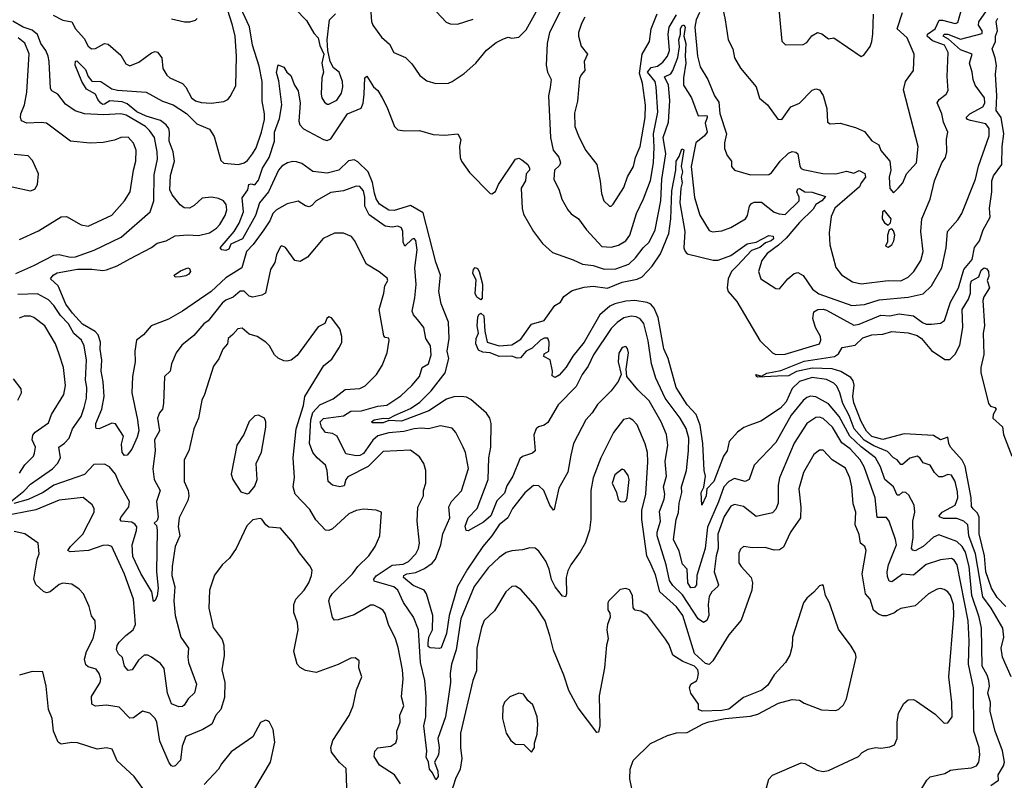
# Model space of a CAD drawing. Extents: x 1245515 to 1420776, y 606314 to 671314.
# Tile 204 of 256: x 1357596 to 1363037, y 625904 to 630106. Entities that reach past the tile are written whole.
import ezdxf

# ---------------------------------------------------------------- set-up
doc = ezdxf.new("R2010")
doc.units = 0

msp = doc.modelspace()

# ---------------------------------------------------------------- linework, layer by layer
at = {"layer": '0CON10XD'}
for points in [[(1358944.7, 628945), (1358886.5, 628863.5), (1358850.2, 628825), (1358824.4, 628735.6), (1358735, 628679.2), (1358655, 628604.7), (1358495, 628495.4), (1358417.6, 628452.4), (1358322.5, 628415), (1358280, 628365), (1358241.2, 628335), (1358231.6, 628275), (1358234.2, 628215), (1358218.9, 628135), (1358216, 628045), (1358247, 627895), (1358253.7, 627835), (1358245, 627800), (1358216.2, 627733.8), (1358190.5, 627699.5), (1358175, 627699.4), (1358161.5, 627715), (1358158, 627762), (1358170, 627805), (1358125, 627872.9), (1358105, 627877.8), (1358035, 627846.4), (1358018, 627848), (1358016.2, 627856.2), (1358017.1, 627875), (1358050.4, 627955), (1358062.5, 628025), (1358057.2, 628105), (1358046, 628165), (1358050.3, 628225), (1358041, 628285), (1358042.4, 628325), (1358029, 628365), (1358013.7, 628383.7), (1357943.2, 628423.2), (1357887, 628485), (1357851, 628535), (1357808.9, 628635), (1357766.2, 628675), (1357781.2, 628695), (1357803.1, 628706.9), (1357915, 628727), (1357995, 628728.1), (1358055, 628719.6), (1358075, 628723.8), (1358135, 628746.2), (1358204.4, 628785), (1358325, 628847.7), (1358355, 628870.9), (1358405, 628884.6), (1358455, 628911.8), (1358525, 628918.2), (1358584.6, 628914.6), (1358645, 628928.4), (1358683.8, 628955), (1358701.8, 628975), (1358731.2, 629025), (1358740.3, 629055), (1358736.2, 629085), (1358723.2, 629105), (1358695, 629118.4), (1358656.7, 629125), (1358605, 629119.1), (1358560.8, 629079.2), (1358535, 629065.4), (1358505, 629067.4), (1358483.5, 629083.5), (1358437.9, 629137.9), (1358426.2, 629166.2), (1358428.8, 629245), (1358451.9, 629325), (1358443.5, 629375), (1358422.9, 629435), (1358424.8, 629485), (1358419.3, 629505), (1358405, 629525.7), (1358375, 629549.3), (1358295, 629573.7), (1358243.3, 629596.7), (1358190.2, 629640.2), (1358162.9, 629652.9), (1358095, 629657.3), (1358065, 629638.6), (1358055, 629637.2), (1358045, 629644.1), (1358027.5, 629665), (1358014.3, 629695), (1357965, 629722.9), (1357940.3, 629765), (1357902.5, 629855), (1357905, 629876.7), (1357911.4, 629878.6), (1357960, 629830), (1357975, 629791.2), (1357995, 629766), (1358045, 629764.6), (1358104.6, 629724.6), (1358136.5, 629716.5), (1358295, 629705.9), (1358384.8, 629654.8), (1358445, 629634.8), (1358518.3, 629588.3), (1358575, 629530), (1358645, 629500.4), (1358671, 629461), (1358707.4, 629327.4), (1358723.7, 629313.7), (1358765, 629308.9), (1358805, 629305.3), (1358835.6, 629314.4), (1358855, 629327.7), (1358882.9, 629365), (1358902, 629398), (1358932.5, 629485), (1358949.4, 629555), (1358949.4, 629585), (1358935.8, 629655.8), (1358936.6, 629765), (1358919.2, 629849.2), (1358881.9, 629965), (1358866.2, 630066.2), (1358780.3, 630255)], [(1357780.9, 630130.9), (1357835, 630102.8), (1357883.6, 630093.6), (1357904.6, 630055), (1357951.5, 630001.5), (1357975, 629960), (1357992.5, 629945), (1358015, 629946), (1358065, 629973.6), (1358085, 629970), (1358155, 629910), (1358182, 629862), (1358205, 629851.4), (1358255, 629870.5), (1358325, 629922.7), (1358345, 629929.3), (1358356.8, 629926.8), (1358380.8, 629895), (1358386.6, 629836.6), (1358408.7, 629798.7), (1358425, 629784.5), (1358495, 629753.5), (1358513.3, 629733.3), (1358544.8, 629674.8), (1358567.5, 629657.5), (1358598.2, 629648.2), (1358655, 629643.9), (1358725, 629654.4), (1358745.5, 629664.5), (1358759.3, 629680.7), (1358790.4, 629739.6), (1358794, 629905), (1358786.7, 630015), (1358771.2, 630075), (1358706.1, 630285)], [(1359531.1, 630225), (1359540.5, 630095), (1359547.1, 630075), (1359595, 630008.8), (1359640, 629970), (1359664.3, 629925), (1359727.5, 629897.5), (1359762.4, 629862.4), (1359807.9, 629797.9), (1359845, 629768), (1359896.1, 629753.9), (1359965, 629756), (1359985, 629764.2), (1360051.3, 629808.7), (1360117.5, 629865), (1360175, 629938), (1360229.5, 629980.5), (1360269.5, 630000.5), (1360295, 630010), (1360315, 630003.3), (1360355, 630010), (1360395, 630048.9), (1360468.2, 630181.8)], [(1359118.9, 630165), (1359180.7, 630100.7), (1359221.1, 630031.1), (1359245.8, 630005), (1359255, 629962.5), (1359276.7, 629915), (1359266.2, 629865), (1359274, 629815), (1359265.6, 629784.4), (1359261.3, 629695), (1359265, 629673.8), (1359280.7, 629650.7), (1359295, 629639.2), (1359305, 629639.4), (1359348.2, 629661.8), (1359375, 629699.2), (1359382.5, 629735), (1359380, 629765), (1359360.6, 629815), (1359330.7, 629840.7), (1359312, 629875), (1359298.8, 629935), (1359294.2, 629995), (1359308.5, 630105), (1359341.7, 630138.3)], [(1359899.2, 630149.2), (1359952.7, 630092.7), (1359975, 630082.2), (1360015, 630081.9), (1360101.2, 630108.8)], [(1360373.1, 629063.1), (1360380.8, 629030.9), (1360435.7, 628935), (1360485, 628868.8), (1360540.3, 628820.3), (1360655, 628779.5), (1360706.2, 628755), (1360765, 628748.6), (1360825, 628727.5), (1360890.8, 628729.1), (1360961.1, 628755), (1360999.6, 628790.4), (1361041.8, 628845), (1361075, 628876.9), (1361107.2, 628945), (1361139.6, 629105), (1361144.3, 629225), (1361166.1, 629365), (1361151.2, 629455), (1361180.6, 629539.4), (1361189.3, 629659.3), (1361180.9, 629745), (1361159.1, 629790.9), (1361193.4, 629806.6), (1361205.9, 629825), (1361233, 629897), (1361242.1, 629955), (1361237.4, 629995), (1361248.2, 630025), (1361247.6, 630055), (1361255, 630071.9), (1361265, 630076.5), (1361273.3, 630065), (1361265.2, 630015), (1361276.6, 629975), (1361272.6, 629905), (1361277.3, 629865), (1361263.3, 629785), (1361263.3, 629745), (1361308.7, 629675), (1361345, 629575.6), (1361386.9, 629576.9), (1361394, 629574), (1361394.7, 629565), (1361384.5, 629535), (1361394.1, 629485), (1361380.2, 629465), (1361332.2, 629425), (1361306.4, 629295), (1361324.1, 629124.1), (1361354.2, 629025.8), (1361405, 628942), (1361425, 628934.3), (1361475, 628938.6), (1361525, 628958.1), (1361606, 629005), (1361617.8, 629025), (1361628.5, 629075), (1361639.6, 629090.4), (1361655, 629098.5), (1361695, 629098.5), (1361765, 629043.3), (1361792.7, 629032.7), (1361825, 629029.3), (1361903.3, 629105), (1361903, 629125), (1361890.8, 629155), (1361895, 629171.1), (1361905, 629172.4), (1361935, 629155.8), (1361975, 629152.3), (1362048.9, 629128.9), (1362028.1, 629105), (1361995, 629085.2), (1361980.5, 629059.5), (1361905.5, 628985), (1361831.2, 628898.8), (1361789.9, 628860.1), (1361726.5, 628815), (1361697.1, 628775), (1361678.8, 628715), (1361691.2, 628675), (1361775, 628621.2), (1361795, 628618.8), (1361840, 628675), (1361875, 628704), (1361895, 628708.6), (1361925, 628692.9), (1361976.5, 628616.5), (1362011.4, 628591.4), (1362195, 628527.4), (1362265, 628532.7), (1362345, 628558.4), (1362505, 628573.1), (1362587.8, 628592.3), (1362634.7, 628635.3), (1362691.2, 628735), (1362716, 628845), (1362722.1, 628935), (1362780.5, 628999.5), (1362802.7, 629035), (1362878.4, 629225), (1362893.3, 629296.7), (1362952.3, 629465), (1362952.9, 629505), (1362935, 629530), (1362849.3, 629549.3), (1362833.3, 629555), (1362826.5, 629565), (1362846.5, 629585), (1362918.2, 629625), (1362929.2, 629645), (1362928.2, 629675), (1362875.5, 629745), (1362863.8, 629775), (1362859.1, 629815), (1362843.8, 629865), (1362859.4, 629915), (1362795, 629938.9), (1362729, 629999), (1362698.2, 630015), (1362705, 630025.2), (1362725, 630026.2), (1362795, 629997.7), (1362915, 630028.8), (1362914.3, 630045), (1362894.5, 630075), (1362896.2, 630093.8), (1362938.1, 630155)], [(1360587.4, 630162.6), (1360523, 630035), (1360510.3, 629975), (1360505.3, 629854.7), (1360512.7, 629815), (1360532, 629775), (1360528.2, 629731.8), (1360517.5, 629685), (1360530, 629455), (1360543.1, 629385), (1360576, 629346), (1360584.2, 629315.8), (1360578.8, 629301.2), (1360550.7, 629275), (1360548.5, 629225), (1360576.7, 629165), (1360591.4, 629115), (1360625.5, 629055.5), (1360643.8, 629033.8), (1360684.3, 629005), (1360727.5, 628945), (1360812.6, 628852.6), (1360865, 628849.7), (1360905, 628860), (1360945, 628884), (1360968.4, 628915), (1361004.7, 629035), (1361043.6, 629116.4), (1361082.2, 629217.8), (1361098.6, 629315), (1361101.3, 629401.3), (1361098.5, 629475), (1361122.5, 629595), (1361113.2, 629735), (1361106.7, 629765), (1361065.5, 629815), (1361085, 629841.2), (1361120.3, 629849.7), (1361149.1, 629870.9), (1361176, 629904), (1361185.8, 629935), (1361178.5, 630025), (1361185.7, 630065), (1361225, 630132)], [(1360719.4, 630120.6), (1360700, 630085), (1360683.8, 630035), (1360683.9, 630013.9), (1360699.3, 629959.3), (1360733.3, 629915), (1360715.8, 629875), (1360718, 629825), (1360698.1, 629801.9), (1360689.7, 629780.3), (1360678.5, 629655), (1360661.1, 629588.9), (1360663.8, 629515), (1360686.7, 629455), (1360724, 629384), (1360784.4, 629305), (1360804, 629214), (1360810.9, 629145), (1360824.5, 629105), (1360855, 629076), (1360865, 629076.2), (1360875, 629086.2), (1360935, 629178), (1360955, 629238), (1360988.5, 629295), (1360999.6, 629345), (1361024.8, 629405.2), (1361052.2, 629565), (1361053.4, 629633.4), (1361037.2, 629755), (1361021.8, 629808.2), (1361036.4, 629915), (1361075.5, 629985), (1361085.3, 630055), (1361117.9, 630137.9)], [(1361352.7, 630145), (1361334.6, 630105), (1361327.2, 630065), (1361341.4, 629905), (1361356.6, 629845), (1361398.1, 629775), (1361435.7, 629685.7), (1361460.2, 629650.2), (1361465, 629586.7), (1361500.9, 629475), (1361490, 629425), (1361490, 629395), (1361505.5, 629355.5), (1361528.8, 629325), (1361530, 629295), (1361546.7, 629275), (1361635, 629249.1), (1361735, 629250.5), (1361750, 629260), (1361798.7, 629325), (1361845, 629368.5), (1361865, 629378.2), (1361884.7, 629374.7), (1361895.5, 629365), (1361906.9, 629296.9), (1361913.8, 629283.8), (1361925, 629278.9), (1362033.4, 629256.6), (1362105.5, 629254.5), (1362165, 629269.4), (1362205, 629258.1), (1362235, 629272), (1362266.3, 629256.3), (1362269.6, 629235), (1362245.6, 629205), (1362237.4, 629182.6), (1362100, 629065), (1362080.9, 629019.1), (1362068.3, 628928.3), (1362072.1, 628862.1), (1362106.6, 628736.6), (1362136.4, 628696.4), (1362198.1, 628658.1), (1362245, 628647.6), (1362395, 628665.3), (1362465, 628664.2), (1362505, 628683.3), (1362536.9, 628715), (1362575.2, 628774.8), (1362589, 628825), (1362576.4, 628936.4), (1362581.6, 629005), (1362627.5, 629115), (1362650.5, 629215), (1362691.9, 629315), (1362711.5, 629345), (1362719.5, 629375), (1362717.5, 629445), (1362725.4, 629485.4), (1362700.5, 629540.5), (1362690.9, 629585), (1362666.5, 629646.5), (1362676.7, 629665), (1362715.8, 629695), (1362726.9, 629715), (1362721.9, 629791.9), (1362725.8, 629925), (1362706.1, 629965), (1362639.8, 629989.8), (1362610.3, 630015), (1362612, 630025), (1362655.2, 630055), (1362677.6, 630102.4), (1362695, 630103.3), (1362765, 630084), (1362780.5, 630089.5), (1362797.8, 630155)], [(1361478.8, 630175), (1361494.5, 630105.5), (1361510.5, 629995), (1361537.1, 629945), (1361545.7, 629895), (1361578.3, 629838.3), (1361665.6, 629735), (1361683.2, 629673.2), (1361728.8, 629635), (1361785, 629556.7), (1361806.7, 629555), (1361858, 629625), (1361905, 629644.4), (1361975, 629716), (1361995, 629724.2), (1362015, 629717.5), (1362036.6, 629686.6), (1362055.9, 629615.9), (1362059.5, 629539.5), (1362075, 629531.2), (1362130, 629535), (1362215, 629510.8), (1362265, 629488.8), (1362305, 629436), (1362343.8, 629413.8), (1362355, 629383.3), (1362404, 629325), (1362410, 629275), (1362400, 629235), (1362405, 629172.5), (1362425, 629150), (1362450, 629175), (1362475.7, 629204.3), (1362495.8, 629255), (1362551.8, 629315), (1362560.5, 629405), (1362478.9, 629718.9), (1362490, 629765), (1362534.5, 629825.5), (1362539.2, 629915), (1362499.6, 630005), (1362444.7, 630055), (1362475, 630146)], [(1361790, 630165), (1361800.6, 630065), (1361806.7, 629986.7), (1361827.5, 629967.5), (1361925, 629969.4), (1361945, 629980.6), (1361973.8, 630016.2), (1362005, 630034.2), (1362028.3, 630028.3), (1362065, 630000), (1362095, 630006.2), (1362245, 629902.5), (1362259.7, 629910.3), (1362295, 629957.5), (1362305.6, 629984.4), (1362310.5, 630025), (1362314.4, 630135.6)], [(1357575.7, 628704.3), (1357675, 628747.1), (1357785.5, 628804.5), (1357815, 628808.8), (1357874.7, 628794.8), (1357905, 628795.2), (1358007, 628833), (1358157.1, 628905), (1358317.5, 629045), (1358337.1, 629105), (1358339.2, 629249.2), (1358357.2, 629335), (1358355.8, 629375), (1358340.3, 629455), (1358313.9, 629493.9), (1358290.7, 629515), (1358185, 629577.5), (1358155, 629586), (1358061, 629581), (1357955, 629586.5), (1357902.3, 629602.3), (1357849.5, 629639.5), (1357806.7, 629695), (1357772.9, 629712.9), (1357766.3, 629726.3), (1357759.5, 629875), (1357752.8, 629905), (1357741.1, 629935), (1357713.8, 629973.8), (1357693.9, 630023.9), (1357665, 630048.4), (1357614.7, 630064.7), (1357558.3, 630098.3)], [(1358435, 630110), (1358506.1, 630093.9), (1358536.1, 630093.9), (1358567.5, 630102.5), (1358577.5, 630112.5)], [(1362585, 628433.3), (1362605, 628424.1), (1362635, 628423.2), (1362685, 628430), (1362705.4, 628444.6), (1362740.3, 628545), (1362784.1, 628625), (1362812.8, 628725), (1362858.3, 628781.7), (1362871.8, 628848.2), (1362899.6, 628885), (1362919.2, 628945), (1362958.3, 629015), (1362955.3, 629065), (1362967.4, 629155), (1362967.4, 629215), (1362977.5, 629242.5), (1363023.2, 629305), (1363024.9, 629405), (1363033.5, 629475), (1363018.8, 629565), (1362991.8, 629605), (1362995.9, 629685), (1362987.7, 629805), (1362992.9, 629852.9), (1362987.1, 629895), (1362968.8, 629945), (1362988, 629985), (1362988.8, 630015), (1362999, 630045), (1362992.4, 630095), (1363001.5, 630115)], [(1357595, 628891.9), (1357700.8, 628939.2), (1357825, 629016.9), (1357855, 629018.1), (1357935, 628972.5), (1357975, 628965.5), (1358105, 629026.7), (1358175, 629104.5), (1358206.2, 629155), (1358224.1, 629275), (1358238.2, 629325), (1358240, 629385), (1358225, 629423.1), (1358195, 629456.5), (1358155, 629455.4), (1358119.2, 629440.8), (1358057.1, 629427.1), (1357985, 629424.6), (1357877.5, 629435), (1357745, 629533.5), (1357715, 629538.5), (1357635, 629534.6), (1357606.4, 629546.4), (1357600.5, 629565), (1357602.7, 629585), (1357622.9, 629635), (1357635.3, 629705), (1357647.9, 629917.9), (1357625, 629975.4), (1357587.7, 630005)], [(1362961.4, 625875), (1363004.4, 625905), (1363002.2, 625935), (1363032.9, 625985), (1363037.5, 626005), (1363027.1, 626067.1), (1362986.5, 626175), (1362957.7, 626285), (1362960, 626335), (1362945.9, 626385), (1362954.7, 626425), (1362951.1, 626455), (1362942.5, 626485), (1362915.2, 626535), (1362909.8, 626745), (1362898.4, 626805), (1362857.9, 626925), (1362843, 627085), (1362822.2, 627165), (1362803.9, 627195), (1362775, 627222.6), (1362675, 627260.3), (1362645, 627247.8), (1362588.9, 627195), (1362545, 627172.5), (1362530.8, 627175), (1362524.7, 627185), (1362532.5, 627245), (1362532.1, 627335), (1362542.2, 627385), (1362539.5, 627425), (1362509.5, 627479.5), (1362493.5, 627493.5), (1362475, 627496.2), (1362455, 627479.2), (1362445, 627479.3), (1362425, 627525.4), (1362376.8, 627565), (1362352.3, 627635), (1362324.7, 627685), (1362245, 627746), (1362183.1, 627805), (1362125, 627913.3), (1362065, 627983.6), (1361995, 628023.4), (1361965, 628025.9), (1361945, 628019.1), (1361925, 628002.9), (1361858.5, 627921.5), (1361775, 627770), (1361655, 627644.2), (1361626.7, 627565), (1361605, 627555.4), (1361545, 627571.1), (1361515, 627554.2), (1361486.8, 627525), (1361457.8, 627442.2), (1361397.1, 627302.9), (1361384.1, 627185), (1361374.8, 627155.2), (1361337.7, 627035), (1361336.3, 626985), (1361325, 626970), (1361305, 626968), (1361287.4, 626995), (1361285, 627070), (1361258.9, 627098.9), (1361240.5, 627170.5), (1361208.2, 627235), (1361223.3, 627345), (1361237, 627383), (1361239.8, 627435), (1361254.3, 627495), (1361252.4, 627525), (1361279.8, 627615), (1361292.5, 627725), (1361293.3, 627795), (1361278.2, 627848.2), (1361245.8, 627905), (1361163, 628015), (1361111.9, 628125), (1361087.1, 628205), (1361068.1, 628331.9), (1361045, 628428.1), (1361025, 628452.9), (1361002, 628465), (1360975, 628468.9), (1360935, 628459.6), (1360896.8, 628433.2), (1360865, 628400.4), (1360765.9, 628255), (1360737.7, 628192.3), (1360703.6, 628146.4), (1360670.2, 628079.8), (1360571.2, 627978.8), (1360515, 627881.2), (1360495, 627866), (1360463, 627857), (1360450, 627845), (1360437.1, 627812.9), (1360444, 627725), (1360428.8, 627711.2), (1360375, 627693.1), (1360360.6, 627679.4), (1360320.4, 627585), (1360288.3, 627531.7), (1360275, 627491.2), (1360232.8, 627447.2), (1360199.8, 627365), (1360159.6, 627330.4), (1360075, 627282), (1360063.3, 627285), (1360057.3, 627307.3), (1360074.3, 627355), (1360124.3, 627405.7), (1360185.3, 627565), (1360189, 627685), (1360198.6, 627745), (1360200.7, 627875), (1360193.8, 627903.8), (1360175, 627932.7), (1360088.3, 628008.3), (1360065, 628020.6), (1360035, 628024.7), (1359995, 628021.8), (1359955, 628009.5), (1359857.5, 627945), (1359705, 627887.4), (1359635, 627891.5), (1359605, 627879.8), (1359545, 627878.6), (1359540.9, 627885), (1359555, 627896.2), (1359605, 627905.1), (1359635, 627902.5), (1359670.7, 627920.7), (1359755, 627958.7), (1359806.9, 627993.1), (1359870.2, 628055), (1359947.4, 628155), (1359967.6, 628235), (1359958.4, 628275), (1359969.9, 628345), (1359965.9, 628435), (1359925.7, 628535.7), (1359912.7, 628605), (1359921.6, 628695), (1359896.2, 628766.2), (1359825, 629039.4), (1359755, 629080.2), (1359665, 629051.9), (1359635, 629054.1), (1359585, 629087.4), (1359565, 629116.6), (1359556.8, 629146.8), (1359545, 629207.3), (1359521.1, 629265), (1359465, 629321.4), (1359445, 629331.8), (1359413.2, 629326.8), (1359360, 629275), (1359295, 629258.3), (1359215, 629267.8), (1359155, 629311.1), (1359125, 629321.1), (1359105, 629322.9), (1359076, 629315), (1359045, 629296.2), (1359025.8, 629274.2), (1358971.8, 629155), (1358920.3, 629095), (1358899.5, 629025), (1358826.5, 628895), (1358763.5, 628866.5), (1358751.9, 628838.1), (1358735, 628830.6), (1358713.3, 628835), (1358704.4, 628845), (1358780.9, 628935), (1358809, 628981), (1358832, 629045), (1358825, 629122.5), (1358856.4, 629166.4), (1358863.1, 629195), (1358875, 629198.9), (1358895, 629193.8), (1358915, 629218.6), (1358938.7, 629285), (1358973.7, 629345), (1359003.4, 629435), (1359004.3, 629485), (1359030.8, 629559.1), (1359044.4, 629635), (1359028.8, 629768.8), (1359014.7, 629814.7), (1359023.8, 629856.2), (1359055, 629844), (1359072, 629815), (1359095, 629796.7), (1359114.4, 629744.4), (1359135, 629712.5), (1359145.5, 629645), (1359138.8, 629545), (1359144.1, 629525), (1359165, 629503.8), (1359275, 629443.7), (1359295, 629438.9), (1359315, 629447.5), (1359407.3, 629585), (1359482.4, 629617.6), (1359493.3, 629645), (1359499.6, 629695), (1359503.5, 629785), (1359515, 629793.3), (1359551.2, 629735), (1359575.7, 629715), (1359599.4, 629675), (1359625.6, 629625), (1359666.4, 629516.4), (1359685, 629497.5), (1359725, 629491.9), (1359806.1, 629493.9), (1359881.3, 629471.3), (1359945, 629467.5), (1360017.5, 629475), (1360034.4, 629444.4), (1360026.1, 629405), (1360030.4, 629345), (1360037.7, 629325), (1360080.9, 629260.9), (1360195, 629146.5), (1360205, 629143.2), (1360225, 629156.7), (1360242.4, 629195), (1360335.1, 629334.9), (1360355, 629340.3), (1360371.5, 629331.5), (1360403.4, 629305), (1360413.2, 629285), (1360412.4, 629275), (1360395, 629254), (1360390.7, 629215), (1360367.5, 629175), (1360373.1, 629063.1)], [(1363075, 626476.5), (1363027.6, 626585), (1363018.7, 626635), (1363034.7, 626695), (1363028.9, 626745), (1362963.7, 626855), (1362917.8, 626917.8), (1362877.1, 627155), (1362840.3, 627255), (1362834.7, 627315), (1362812.9, 627335), (1362775, 627350), (1362700.7, 627350.7), (1362679.2, 627359.2), (1362677.5, 627365), (1362693.3, 627385), (1362765.6, 627425), (1362780.2, 627465), (1362777.7, 627497.7), (1362765, 627554), (1362745, 627590.6), (1362725, 627594.4), (1362695, 627580.6), (1362675, 627580), (1362650.5, 627605), (1362626.7, 627645), (1362588.3, 627658.3), (1362570, 627685), (1362555, 627694.1), (1362515, 627684.4), (1362475, 627648.1), (1362465, 627648.8), (1362445, 627674.6), (1362425, 627686.4), (1362391.4, 627721.4), (1362315, 627751.6), (1362262.6, 627782.6), (1362207.9, 627845), (1362179.6, 627919.6), (1362144.8, 627985), (1362128.8, 628045), (1362110.7, 628080.7), (1362095, 628098.2), (1362055, 628118.9), (1361975, 628128.5), (1361905, 628107.9), (1361865, 628068.6), (1361830.5, 627995), (1361799.6, 627960.4), (1361692, 627888), (1361625, 627864), (1361597.1, 627852.9), (1361563.3, 627826.7), (1361517.1, 627775), (1361505.2, 627724.8), (1361484.6, 627695), (1361432.6, 627555), (1361392.9, 627515), (1361389.5, 627475), (1361365, 627424.2), (1361362.1, 627495), (1361377.3, 627522.7), (1361386.3, 627585), (1361378.3, 627615), (1361370.4, 627765), (1361355.8, 627865.8), (1361334.2, 627925), (1361285, 627978.9), (1361223.1, 628075), (1361179.2, 628235), (1361155, 628288), (1361125, 628460.8), (1361102.8, 628512.8), (1361083.6, 628533.6), (1361063.5, 628543.5), (1360995, 628554.2), (1360945, 628550.1), (1360885, 628536.4), (1360857.4, 628522.6), (1360801.2, 628475), (1360715.3, 628325), (1360652.1, 628247.9), (1360615, 628185.8), (1360577.6, 628142.4), (1360555, 628130), (1360538.3, 628138.3), (1360540, 628165), (1360527, 628227), (1360492.5, 628245), (1360495, 628260), (1360520, 628275), (1360522.5, 628325), (1360515, 628347.5), (1360495, 628346.2), (1360473.3, 628335), (1360428.6, 628291.4), (1360395, 628275.6), (1360362.5, 628237.5), (1360345, 628236.7), (1360315, 628246.4), (1360245, 628245.6), (1360196.7, 628265), (1360155, 628269.2), (1360130.5, 628280.5), (1360115.8, 628315), (1360118.8, 628345), (1360130.7, 628375), (1360124.4, 628415), (1360127.1, 628462.9), (1360133, 628477), (1360145, 628484.4), (1360160.8, 628470.8), (1360166.9, 628385), (1360179.2, 628325), (1360245, 628304.3), (1360315, 628310.6), (1360365, 628340.6), (1360425, 628423.5), (1360495, 628444.5), (1360552.9, 628527.1), (1360584.2, 628545), (1360602.7, 628577.3), (1360649.7, 628610.3), (1360715, 628628.1), (1360765, 628634.4), (1360845, 628622), (1360925, 628655.9), (1361007.9, 628672.1), (1361035, 628684.8), (1361091, 628745), (1361137.5, 628812.5), (1361182.3, 628925), (1361194.3, 629005.7), (1361199.9, 629160.1), (1361221.9, 629275), (1361224.3, 629325), (1361240.8, 629349.2), (1361255, 629392.9), (1361265, 629387.5), (1361251, 629295), (1361259.1, 629265), (1361251.4, 629235), (1361256.3, 629205), (1361248.9, 629175), (1361244.1, 629094.1), (1361270.6, 628935), (1361265.7, 628845.7), (1361272.8, 628825), (1361285, 628811.8), (1361428.3, 628778.3), (1361455, 628777.7), (1361525, 628803.2), (1361615, 628866.9), (1361665, 628876.8), (1361735, 628914), (1361759.6, 628909.6), (1361761, 628895), (1361748.2, 628885), (1361716.9, 628873.1), (1361685, 628847.7), (1361639.3, 628830.7), (1361562.7, 628747.3), (1361528.4, 628715), (1361511.1, 628675), (1361505.4, 628625), (1361510.8, 628605), (1361559.2, 628549.2), (1361685, 628334.5), (1361755, 628266.2), (1361775, 628256.2), (1361825, 628258.4), (1362015, 628315.5), (1362023.6, 628335), (1362021, 628355), (1361993.7, 628406.3), (1361978.5, 628455), (1361985, 628491.2), (1362006.7, 628505), (1362035, 628507), (1362055, 628501.4), (1362205, 628418.6), (1362235, 628423.8), (1362355, 628474.1), (1362405, 628469.2), (1362455, 628481.1), (1362535, 628469.7), (1362585, 628433.3)], [(1357555, 629182.9), (1357655, 629161.2), (1357679.7, 629170.3), (1357694.3, 629195.7), (1357700.8, 629255), (1357667.3, 629327.3), (1357643.3, 629353.3), (1357565, 629361.5)], [(1362565.6, 625835), (1362608.5, 625905), (1362626.5, 625923.5), (1362707.3, 625942.7), (1362740, 625960), (1362780, 625965), (1362855, 625973.3), (1362883.6, 625985), (1362896.7, 626005), (1362902, 626045), (1362897.6, 626085), (1362868.6, 626175), (1362866.9, 626415), (1362838.1, 626545), (1362843, 626675), (1362837.4, 626785), (1362775.4, 627094.6), (1362760.6, 627120.6), (1362745, 627130), (1362685, 627122.1), (1362605, 627095.9), (1362535, 627037.8), (1362475, 627043.8), (1362415, 627000.5), (1362400, 627005), (1362390.4, 627030.4), (1362388.8, 627055), (1362397.5, 627095), (1362440.9, 627205), (1362436.2, 627235), (1362399.6, 627335), (1362385, 627356.2), (1362335, 627356.7), (1362322.4, 627465), (1362262.2, 627635), (1362240.2, 627675), (1362184.4, 627734.4), (1362138.9, 627768.9), (1362087.6, 627855), (1362035, 627902.5), (1362015, 627910.3), (1361995, 627908.6), (1361945.5, 627875), (1361875, 627767.5), (1361795.3, 627575), (1361787.6, 627535), (1361787.5, 627435), (1361775, 627402.5), (1361755, 627381.9), (1361665, 627361.5), (1361595, 627416.7), (1361545, 627428.5), (1361525, 627419.1), (1361488.2, 627361.8), (1361453.2, 627263.2), (1361456.2, 627185), (1361445.2, 627145), (1361433.6, 627055), (1361457.1, 626985), (1361454.5, 626975), (1361420, 626945), (1361405, 626919.2), (1361400.3, 626875), (1361404.7, 626815.3), (1361392.7, 626787.3), (1361375, 626776.7), (1361345, 626797.1), (1361259.4, 626929.4), (1361205, 626980.3), (1361187.1, 627007.1), (1361169, 627095), (1361117.7, 627255), (1361117.8, 627275), (1361136.4, 627335), (1361131.5, 627388.5), (1361157.2, 627457.2), (1361160.5, 627485), (1361153.8, 627525), (1361170.8, 627585), (1361162.9, 627665), (1361176.7, 627755), (1361170.8, 627815), (1361141.3, 627885), (1361075, 628001.2), (1361011.8, 628061.8), (1360951.2, 628135), (1360947.5, 628175), (1360960, 628265), (1360955, 628288.8), (1360945, 628300), (1360925, 628295.6), (1360906.3, 628263.7), (1360902.5, 628215), (1360918.8, 628145), (1360903.4, 628106.6), (1360863.7, 628056.3), (1360789.2, 627980.8), (1360759.2, 627935), (1360723.5, 627895), (1360655.5, 627765), (1360640.9, 627700.9), (1360625, 627606.7), (1360575, 627518.8), (1360549.1, 627400.9), (1360545, 627396.2), (1360525, 627424.4), (1360492.5, 627505), (1360465, 627530.4), (1360435, 627533.3), (1360387.4, 627492.6), (1360320, 627405), (1360293.6, 627355), (1360245, 627315.5), (1360205.2, 627254.8), (1360154.7, 627195), (1360069.9, 627070.1), (1360015.6, 626975), (1359969.5, 626815), (1359954.8, 626715), (1359925, 626636.2), (1359915, 626631.7), (1359865, 626635.9), (1359854.1, 626644.1), (1359852.7, 626662.7), (1359857.8, 626695), (1359877.1, 626735), (1359878.7, 626815), (1359844.4, 626935), (1359830.5, 626955), (1359769.5, 626979.5), (1359716, 627025), (1359719, 627035), (1359734.7, 627045), (1359785, 627051.5), (1359833.8, 627075), (1359875, 627103.1), (1359893.4, 627125), (1359922.4, 627205), (1359933.6, 627266.4), (1359973.6, 627353.6), (1359968.1, 627415), (1359982.5, 627445), (1360036.7, 627503.3), (1360076.1, 627626.1), (1360058.9, 627715), (1360047.5, 627745), (1360005.7, 627825), (1359985, 627848.6), (1359921.9, 627861.9), (1359855, 627846), (1359815, 627850), (1359775, 627845.2), (1359718.9, 627831.1), (1359635, 627823.8), (1359575, 627806.7), (1359547.7, 627782.3), (1359495, 627708.9), (1359475, 627697.8), (1359455, 627696.8), (1359398.5, 627708.5), (1359350.4, 627805), (1359325, 627820.7), (1359285, 627826), (1359263.4, 627855), (1359256.6, 627885), (1359275, 627902.6), (1359385, 627918.4), (1359425.8, 627944.2), (1359485, 627945.2), (1359575, 627971.6), (1359625, 627976.7), (1359702.2, 628027.8), (1359763.3, 628085), (1359806.2, 628135), (1359820, 628185), (1359854.6, 628205.4), (1359870.6, 628255), (1359865.6, 628305), (1359841.1, 628345), (1359828.5, 628405), (1359795, 628450.6), (1359771.9, 628475), (1359765.5, 628495.5), (1359780.2, 628569.8), (1359786.6, 628643.4), (1359778.8, 628735), (1359791.6, 628835), (1359785, 628886.7), (1359775, 628897.9), (1359765, 628893.8), (1359725, 628854.2), (1359715, 628876.7), (1359712.5, 628935), (1359705, 628955.2), (1359685, 628966), (1359655, 628959.7), (1359615.3, 628965.3), (1359527.7, 629027.7), (1359503.6, 629075), (1359503.8, 629125), (1359495, 629160), (1359475, 629183.8), (1359455, 629185.4), (1359385, 629160.4), (1359315, 629151.1), (1359235, 629105.5), (1359210.5, 629079.5), (1359195, 629072), (1359175, 629076.9), (1359135, 629103.1), (1359075, 629089.1), (1359015, 629055.4), (1358995.7, 629035), (1358978, 628995), (1358944.7, 628945)], [(1362395, 628970), (1362407, 628983), (1362411.2, 629005), (1362375, 629052.5), (1362363.8, 629045), (1362361.9, 629005), (1362375, 628983.8), (1362395, 628970)], [(1362395, 628850), (1362415, 628862.5), (1362425.9, 628884.1), (1362431.2, 628915), (1362425, 628940), (1362415, 628950), (1362400, 628945), (1362391.2, 628915), (1362391.7, 628878.3), (1362380, 628855), (1362395, 628850)], [(1361716.6, 625843.4), (1361735, 625910), (1361755, 625932.5), (1361915, 626000.8), (1361935, 625997.5), (1362000.5, 625960.5), (1362035, 625953.3), (1362065, 625957.8), (1362231.2, 626035), (1362251.2, 626058.8), (1362285, 626076.7), (1362325, 626085.7), (1362355, 626082.5), (1362405, 626088.8), (1362429.5, 626100.5), (1362443.8, 626135), (1362444.3, 626225), (1362452.5, 626275), (1362480.9, 626329.1), (1362505, 626348.8), (1362535, 626350.8), (1362552.1, 626342.1), (1362655, 626268.8), (1362705, 626220), (1362725, 626221.2), (1362748.5, 626255), (1362747.1, 626335), (1362730, 626475), (1362757.5, 626815), (1362756.3, 626875), (1362740.3, 626925), (1362725, 626945.5), (1362705, 626958.8), (1362685, 626963.8), (1362665, 626959.6), (1362618.1, 626935), (1362545, 626867.5), (1362465, 626853.3), (1362445, 626842.5), (1362430, 626830), (1362385, 626812.5), (1362365, 626812.5), (1362341.5, 626821.5), (1362313.4, 626843.4), (1362295, 626904.2), (1362270, 626935), (1362251.5, 627045), (1362273, 627173), (1362265.3, 627195.3), (1362241.8, 627215), (1362235, 627261.2), (1362213.2, 627315), (1362216.1, 627385), (1362201.9, 627431.9), (1362194.1, 627525), (1362183.3, 627575), (1362158.5, 627628.5), (1362085, 627673.8), (1362035, 627728.8), (1362015, 627728.8), (1361985, 627703.8), (1361926.9, 627605), (1361901.6, 627515), (1361913.1, 627413.1), (1361911.3, 627355), (1361855, 627275.7), (1361842.8, 627247.2), (1361817.3, 627192.7), (1361795, 627176.9), (1361765, 627175.7), (1361715, 627189.4), (1361645, 627187.8), (1361595, 627196), (1361579.5, 627180.5), (1361570.5, 627159.5), (1361570.6, 627105), (1361581.9, 627085), (1361637.5, 627025), (1361645.8, 626995), (1361640.8, 626955), (1361581.9, 626788.1), (1361515, 626707.1), (1361425.8, 626564.2), (1361405, 626543.5), (1361385, 626549.7), (1361324.5, 626604.5), (1361260.5, 626815), (1361225, 626862.7), (1361134.2, 626945), (1361110.1, 627040.1), (1361084.7, 627095), (1361062.2, 627145), (1361034.2, 627345), (1361033.9, 627395), (1361055.3, 627485), (1361067.4, 627662.6), (1361065.7, 627715), (1361052.5, 627762.5), (1361007.3, 627867.3), (1360985, 627894.4), (1360965, 627905.4), (1360932.6, 627897.4), (1360877.3, 627825), (1360806.9, 627685), (1360764.1, 627575), (1360751.3, 627505), (1360751.9, 627345), (1360744.5, 627285.5), (1360720.6, 627215), (1360693.7, 627166.3), (1360640.6, 627095), (1360625, 627061.2), (1360616.2, 627025), (1360617.8, 626935), (1360611.7, 626918.3), (1360595, 626922.2), (1360555, 626973.6), (1360535, 627014.4), (1360521, 627071), (1360502.7, 627115), (1360465, 627170), (1360445, 627185.8), (1360415, 627188.1), (1360375, 627176.7), (1360315, 627172.7), (1360285, 627162.3), (1360245.2, 627134.8), (1360185, 627078.8), (1360107.5, 626975), (1360033.4, 626796.6), (1360007.5, 626625), (1359981.8, 626545), (1359974.8, 626495), (1359976.9, 626445), (1359964, 626355), (1359948.2, 626255), (1359906.7, 626135), (1359914.3, 626085), (1359910.8, 626045), (1359888.9, 626005), (1359907.3, 625955), (1359907.9, 625925), (1359895, 625906.2), (1359877.2, 625945), (1359859.7, 625965), (1359854.3, 626005), (1359841.5, 626031.5), (1359845.9, 626065), (1359829.6, 626205), (1359839.8, 626255), (1359842.2, 626365), (1359834.8, 626455), (1359811.2, 626555), (1359799, 626735), (1359772.4, 626805), (1359717.1, 626887.1), (1359684.8, 626954.8), (1359662.9, 626972.9), (1359624.2, 626985), (1359554, 627004), (1359552.2, 627015), (1359565, 627034.4), (1359655, 627093.4), (1359715, 627098.7), (1359745, 627112.7), (1359785.3, 627155), (1359800, 627185), (1359806.2, 627215), (1359792.9, 627335), (1359797, 627413), (1359827.3, 627475), (1359827.5, 627505), (1359841.1, 627545), (1359841.2, 627615), (1359828.8, 627655), (1359805, 627690.6), (1359755, 627728.8), (1359605, 627721.2), (1359522.2, 627637.8), (1359409.5, 627580.5), (1359398.4, 627565), (1359389.3, 627530.7), (1359365, 627525.2), (1359324.9, 627534.9), (1359300.5, 627555), (1359295.3, 627615), (1359285.3, 627645), (1359240.7, 627685), (1359215, 627715.5), (1359197.7, 627765), (1359205.1, 627895), (1359215, 627935.3), (1359255, 627978.7), (1359327.7, 628012.3), (1359395, 628062.7), (1359475, 628068.2), (1359505, 628082.9), (1359567.5, 628145), (1359599.4, 628195), (1359627.1, 628265), (1359636.9, 628335), (1359635, 628346.2), (1359615, 628350), (1359609.1, 628359.1), (1359581.8, 628505), (1359608.8, 628595), (1359614.5, 628635.5), (1359631.2, 628665), (1359627.5, 628677.5), (1359583.2, 628713.2), (1359512, 628755), (1359446.1, 628886.1), (1359429, 628909), (1359385, 628927.3), (1359335.8, 628925.8), (1359272.6, 628897.4), (1359186.5, 628793.5), (1359145, 628770), (1359115.7, 628775.7), (1359065, 628848), (1359045, 628856.2), (1359037.7, 628852.3), (1359015, 628806), (1359005.4, 628765), (1358982.2, 628725), (1358954.6, 628595), (1358935, 628584.1), (1358885, 628573.1), (1358865, 628579.4), (1358836, 628606), (1358815, 628605.4), (1358775, 628573.6), (1358735, 628557), (1358715, 628540.8), (1358637.1, 628442.9), (1358612.7, 628425), (1358558.2, 628361.8), (1358492.6, 628307.4), (1358460.9, 628265), (1358435.5, 628205), (1358427.1, 628165), (1358397.1, 628135), (1358390, 627985), (1358384.3, 627955), (1358368.6, 627935)], [(1358455, 628682.7), (1358450.6, 628695), (1358485, 628718.2), (1358525, 628734.5), (1358535, 628730.6), (1358539.6, 628715), (1358530.7, 628699.3), (1358515, 628690), (1358485, 628684.5), (1358455, 628682.7)], [(1360145, 628557.5), (1360122.4, 628572.4), (1360113, 628593), (1360117.8, 628667.8), (1360100, 628705), (1360103.2, 628726.8), (1360112.6, 628737.4), (1360125, 628731.2), (1360134.7, 628715), (1360152.8, 628645), (1360151.9, 628568.1), (1360145, 628557.5)], [(1363045, 626864.7), (1362998.1, 626915), (1362966.3, 626966.3), (1362934.2, 627055), (1362927.3, 627145), (1362898.1, 627265), (1362897.9, 627357.9), (1362889.1, 627379.1), (1362865, 627403.2), (1362855, 627416.7), (1362853, 627465), (1362819.6, 627639.6), (1362803.2, 627673.2), (1362739.4, 627745), (1362730, 627765), (1362725, 627800.6), (1362685, 627785.5), (1362645, 627809.6), (1362482.7, 627817.3), (1362365, 627787), (1362305, 627802.9), (1362275, 627832.4), (1362245, 627885.4), (1362205, 627990), (1362199, 628025), (1362207.8, 628087.8), (1362201.6, 628111.6), (1362188.5, 628128.5), (1362132.6, 628162.6), (1362085, 628176.8), (1361975, 628181.1), (1361887.8, 628162.2), (1361845, 628138), (1361783.8, 628136.2), (1361675, 628130.8), (1361666.7, 628135), (1361664.5, 628145.5), (1361695, 628137.5), (1361725, 628153.3), (1361802.4, 628167.6), (1361931.3, 628218.7), (1362098, 628245), (1362120, 628260), (1362140, 628295), (1362212.9, 628307.1), (1362255, 628347.6), (1362305, 628364.7), (1362365, 628368.2), (1362415, 628383.7), (1362505, 628376.3), (1362555, 628361.1), (1362580, 628345), (1362635, 628279.2), (1362708.5, 628228.5), (1362735, 628228.5), (1362765, 628257.7), (1362791.2, 628308.8), (1362806.8, 628405), (1362804.2, 628505), (1362838.5, 628561.5), (1362850, 628595), (1362849.2, 628645), (1362855, 628664), (1362896.7, 628685), (1362908.3, 628721.7), (1362925, 628736), (1362940.2, 628730.2), (1362949.6, 628715), (1362951.8, 628688.2), (1362942, 628665), (1362955.8, 628625), (1362924.3, 628575.7), (1362918.5, 628555), (1362927.8, 628415), (1362920.4, 628375), (1362923.7, 628256.3), (1362907.3, 628185), (1362907.3, 628157.3), (1362949.7, 627985), (1362960.4, 627970.4), (1362985, 627963.8), (1362992, 627955), (1362974.5, 627925.5), (1362973.6, 627905), (1363026.5, 627856.5), (1363032.9, 627815), (1363078.4, 627695)], [(1357536.2, 627435), (1357618.6, 627501.4), (1357655, 627539.7), (1357777.8, 627625), (1357805.3, 627655), (1357820.8, 627685), (1357811.9, 627745), (1357844, 627766), (1357870, 627795), (1357887.9, 627845), (1357935, 627914.4), (1357953.1, 627963.1), (1357965.8, 628015), (1357967.1, 628075), (1357960, 628115), (1357964.8, 628225), (1357952.1, 628305), (1357937.9, 628335), (1357895, 628372.7), (1357866.7, 628425), (1357821.9, 628471.9), (1357785, 628527.3), (1357755, 628558.5), (1357695, 628591), (1357585, 628588)], [(1359700.5, 625885), (1359667.5, 625935), (1359585, 625988.5), (1359554.5, 626035), (1359559.4, 626065), (1359575, 626084.3), (1359646.9, 626093.1), (1359675, 626111.2), (1359681.4, 626135), (1359679.2, 626175), (1359697.8, 626225), (1359696, 626264), (1359718.8, 626315), (1359705.8, 626365.8), (1359715.4, 626465), (1359711.2, 626515), (1359687.8, 626637.8), (1359672.3, 626685), (1359633.8, 626765), (1359616, 626826), (1359605, 626842.9), (1359586, 626855), (1359552.4, 626872.4), (1359535, 626872.5), (1359445, 626818.1), (1359355, 626790.4), (1359335, 626789.4), (1359324, 626804), (1359304.5, 626895), (1359309.5, 626915), (1359325, 626936.7), (1359434.5, 627045), (1359464.2, 627085.8), (1359524.5, 627145), (1359559.5, 627195), (1359586.4, 627255), (1359595.7, 627385), (1359565.8, 627395.8), (1359495, 627402.8), (1359455, 627394.4), (1359415, 627376.5), (1359325, 627293.8), (1359305, 627283.8), (1359286.7, 627286.7), (1359233.2, 627343.2), (1359199.4, 627399.4), (1359117.8, 627485), (1359107.8, 627525), (1359115, 627577.5), (1359107.5, 627685), (1359124.7, 627845), (1359164.2, 627974.2), (1359172, 628025), (1359276.2, 628195), (1359320, 628230), (1359362.7, 628297.3), (1359376.2, 628325), (1359376.2, 628355), (1359365, 628397.5), (1359319.5, 628459.5), (1359305, 628463.8), (1359294, 628455), (1359281.7, 628428.3), (1359245, 628410), (1359128.9, 628251.1), (1359095.5, 628224.5), (1359075, 628220), (1359055, 628221.9), (1359025, 628235.7), (1359004.7, 628254.7), (1358977.1, 628305), (1358955.7, 628325), (1358907.5, 628355), (1358865, 628368.9), (1358825, 628401.8), (1358801, 628399), (1358773.1, 628366.9), (1358748.9, 628345), (1358745.3, 628314.7), (1358718.2, 628285), (1358697.1, 628232.9), (1358667.9, 628192.1), (1358617.3, 628035), (1358601.8, 628005), (1358584.7, 627905), (1358559.2, 627845), (1358530, 627725), (1358505.3, 627675), (1358504.4, 627555), (1358527.9, 627505), (1358530.5, 627475), (1358525, 627450), (1358477.1, 627355), (1358472.2, 627305), (1358481.8, 627255), (1358455.4, 627195), (1358439.5, 627085), (1358436.5, 627035), (1358452.8, 626972.8), (1358447.1, 626895), (1358455.3, 626815), (1358486.2, 626695), (1358528.7, 626635), (1358524.8, 626585.2), (1358528.9, 626555), (1358572.7, 626435), (1358561.9, 626388.1), (1358526.5, 626355), (1358505, 626319.4), (1358495, 626312.2), (1358475, 626310.6), (1358435, 626327.1), (1358413.2, 626385), (1358395, 626521.2), (1358375, 626550), (1358325, 626584.4), (1358305, 626595.6), (1358283.9, 626596.1), (1358252.9, 626567.1), (1358216.9, 626515), (1358195, 626510), (1358174.7, 626535), (1358165, 626583.3), (1358142.9, 626602.9), (1358131.8, 626625), (1358135, 626648.8), (1358145, 626666.9), (1358182, 626705), (1358224, 626736), (1358236.2, 626765), (1358225.8, 626905.8), (1358175, 627042.9), (1358105, 627196.7), (1358083.9, 627203.9), (1358055, 627202.2), (1357975.4, 627174.6), (1357875, 627167.1), (1357863, 627173), (1357876.9, 627195), (1357945.9, 627264.1), (1358007.3, 627385), (1358007.3, 627405), (1357996.1, 627426.1), (1357947, 627467), (1357815, 627452.5), (1357685, 627398.3), (1357495, 627361.8)], [(1357595, 627600), (1357623.7, 627646.3), (1357671.5, 627695), (1357678.8, 627711.2), (1357682.8, 627745), (1357665.2, 627785), (1357668.7, 627811.3), (1357682.5, 627827.5), (1357755, 627878.6), (1357771.8, 627925), (1357839.4, 628035), (1357850, 628085), (1357837.5, 628185), (1357815, 628258.8), (1357794.5, 628315), (1357735.6, 628415), (1357675, 628461.1), (1357655, 628468.5), (1357621.5, 628468.5), (1357593.1, 628456.9)], [(1357585.5, 628004.5), (1357606.7, 628045), (1357605, 628067.5), (1357561.7, 628121.7)], [(1358368.6, 627935), (1358358.5, 627905), (1358369.1, 627835), (1358340.4, 627785), (1358344.2, 627724.2), (1358332.1, 627625), (1358338.4, 627565), (1358372.9, 627505), (1358352.4, 627445), (1358362, 627358), (1358355, 627338.8), (1358340, 627325), (1358351.3, 627311.3), (1358355.8, 627285.8), (1358351.3, 627055), (1358361.6, 626965), (1358355, 626923.8), (1358345, 626897.5), (1358335, 626892.5), (1358326.8, 626945), (1358265, 627046.8), (1358220.7, 627140.7), (1358217.1, 627205), (1358242.2, 627285), (1358242.7, 627305), (1358235, 627318), (1358215, 627330.7), (1358156.4, 627336.4), (1358151.5, 627345), (1358155, 627356.9), (1358199.6, 627415), (1358202.9, 627445), (1358145.3, 627545.3), (1358125.3, 627595), (1358092.5, 627635), (1358065, 627651.2), (1358005, 627649.4), (1357955, 627592.7), (1357785, 627533.7), (1357725.7, 627494.3), (1357643.8, 627455), (1357563.2, 627433.2)], [(1358853.6, 627486.4), (1358865, 627491.2), (1358895, 627530), (1358908.2, 627565), (1358902.5, 627655), (1358932.6, 627717.4), (1358957.1, 627855), (1358956.9, 627885), (1358948.8, 627905), (1358915, 627921.2), (1358895, 627916.7), (1358865, 627886.7), (1358834.6, 627815.4), (1358795.8, 627755), (1358764.2, 627595.8), (1358774.3, 627565), (1358818.6, 627498.6), (1358853.6, 627486.4)], [(1360935, 627441.8), (1360945, 627446.7), (1360953.2, 627465), (1360964.7, 627565), (1360958, 627588), (1360938.2, 627618.2), (1360925, 627622.5), (1360885, 627591.1), (1360870.4, 627545), (1360893.8, 627495), (1360903.3, 627455), (1360915, 627444.6), (1360935, 627441.8)], [(1359403, 625863), (1359399.4, 625969.4), (1359363.6, 626003.6), (1359319.6, 626059.6), (1359314.6, 626085), (1359326.6, 626123.4), (1359416.9, 626263.1), (1359438.9, 626315), (1359457.8, 626405), (1359487.5, 626475), (1359470, 626525), (1359471.2, 626565), (1359450.5, 626580.5), (1359425, 626578.8), (1359355, 626543.3), (1359235, 626500.5), (1359175, 626511.2), (1359145, 626526.7), (1359128.5, 626545), (1359110.9, 626615), (1359134.4, 626735), (1359130.6, 626775), (1359110.7, 626830.7), (1359111.1, 626875), (1359121.4, 626905), (1359168.1, 626955), (1359192.9, 626995), (1359208.6, 627035), (1359211.4, 627065), (1359199.8, 627089.8), (1359141.5, 627161.5), (1359105, 627218.1), (1359038, 627298), (1358973.3, 627303.3), (1358956.3, 627316.3), (1358935, 627346.7), (1358925, 627350), (1358885, 627342.5), (1358850.3, 627309.7), (1358792.9, 627185), (1358755, 627132), (1358715.6, 627094.4), (1358671.7, 627038.3), (1358644.4, 626955), (1358641.4, 626855), (1358665, 626747.5), (1358715, 626682.5), (1358725, 626650), (1358726.8, 626593.2), (1358713.5, 626515), (1358730, 626445), (1358728.7, 626361.3), (1358706.9, 626295), (1358679.2, 626265), (1358657.1, 626215), (1358608.1, 626185), (1358515, 626145.5), (1358493.8, 626093.8)], [(1358493.8, 626093.8), (1358484.5, 626015), (1358455, 625984.2), (1358445, 625980), (1358435, 625984), (1358421.4, 626001.4), (1358371.2, 626121.2), (1358354.7, 626224.7), (1358344.5, 626245), (1358315, 626274.4), (1358275, 626285.6), (1358225, 626250), (1358205, 626248.1), (1358145, 626307.5), (1358075, 626320.3), (1358014.5, 626314.5), (1357995.6, 626325.6), (1357993.3, 626366.7), (1358041.5, 626445), (1358044.5, 626465), (1358034.7, 626494.7), (1358018.1, 626518.1), (1357975, 626531.1), (1357961.5, 626541.5), (1357953.8, 626573.8), (1357964.8, 626615.2), (1358001.7, 626688.3), (1358014.3, 626745), (1358012.5, 626785), (1357993.6, 626813.6), (1357979.2, 626865), (1357948.8, 626935), (1357925, 626960), (1357885, 626988), (1357835, 626992.9), (1357815, 626985.6), (1357765, 626945.7), (1357745, 626940.8), (1357727.7, 626947.7), (1357685.7, 626985.7), (1357673.5, 627015), (1357693.5, 627125), (1357704.4, 627155), (1357698.8, 627215), (1357625, 627265.6), (1357565, 627278.9)], [(1360990, 625805), (1360967.7, 625912.3), (1360969.4, 625965), (1360986.6, 626013.4), (1361082.4, 626107.6), (1361175, 626152.5), (1361225, 626165.8), (1361285, 626167.5), (1361373.6, 626216.4), (1361403.2, 626226.8), (1361495, 626245.8), (1361635, 626259.2), (1361675, 626268.8), (1361789.7, 626330.3), (1361865, 626350), (1361905, 626347.5), (1361931.1, 626331.1), (1362025.9, 626294.1), (1362105, 626290), (1362122.3, 626297.7), (1362147.9, 626322.1), (1362164, 626355), (1362218, 626585), (1362213.8, 626605), (1362190, 626645), (1362119.7, 626739.7), (1362101.7, 626791.7), (1362070.6, 626885), (1362048.9, 626925), (1362037.8, 626977.8), (1362033.8, 626983.8), (1362015, 626979.2), (1361985, 626944), (1361945, 626911.2), (1361928, 626885), (1361865.7, 626695), (1361864.2, 626645), (1361850.8, 626595), (1361827.5, 626555), (1361765, 626486.7), (1361730.5, 626429.5), (1361697.7, 626402.3), (1361595, 626361.2), (1361515, 626296.7), (1361475, 626289.2), (1361367, 626287), (1361346.2, 626295), (1361347.5, 626325), (1361305.4, 626385.4), (1361297.3, 626415), (1361304.2, 626435), (1361335, 626453.8), (1361342.3, 626465), (1361347.8, 626495), (1361344.1, 626515), (1361324.6, 626535), (1361261.1, 626561.1), (1361206, 626596), (1361185, 626652), (1361164.7, 626684.7), (1361065, 626816.5), (1361027.9, 626837.9), (1360997.5, 626845), (1360986.4, 626856.4), (1360982.5, 626925), (1360965, 626956), (1360945, 626964.2), (1360915, 626958), (1360851.2, 626895), (1360846.1, 626883.9), (1360846.4, 626846.4), (1360857.1, 626827.1), (1360859.4, 626805), (1360843.8, 626765), (1360841.2, 626735), (1360848, 626685), (1360839.2, 626650.8), (1360827.7, 626525), (1360798.5, 626371.5), (1360801.2, 626205), (1360795, 626170), (1360785, 626167.5), (1360682.9, 626305), (1360630.5, 626400.5), (1360603.1, 626485), (1360545, 626623.3), (1360525.7, 626704.3), (1360499.1, 626785), (1360446.1, 626866.1), (1360365, 626957.5), (1360335, 626975.8), (1360315, 626974), (1360282, 626945), (1360219.1, 626840.9), (1360163.2, 626786.8), (1360147.6, 626747.6), (1360121.8, 626635), (1360120.2, 626509.8), (1360100.5, 626455), (1360031.5, 626165), (1360031.5, 626085), (1360039.5, 626025), (1360030.4, 625965), (1360005, 625912), (1359978.3, 625831.7)], [(1358286.2, 625846.2), (1358229.2, 625925), (1358135, 626012.5), (1358106.8, 626076.8), (1358075, 626082.8), (1358025, 626076.7), (1357915, 626110.5), (1357885, 626112.7), (1357825.6, 626104.4), (1357808, 626115), (1357782.9, 626175), (1357775.6, 626245), (1357755.6, 626295), (1357742.9, 626425), (1357723.8, 626503.8), (1357665, 626505.6), (1357594.5, 626485.5)], [(1360425, 626060), (1360440, 626085), (1360440.7, 626109.3), (1360455, 626160), (1360460, 626215), (1360455.5, 626255.5), (1360430.8, 626320.8), (1360404, 626345), (1360379.5, 626379.5), (1360355, 626386.2), (1360305, 626366), (1360275, 626336.2), (1360265, 626310), (1360263.3, 626245), (1360284.3, 626165), (1360310, 626125), (1360335, 626103.8), (1360382.5, 626102.5), (1360425, 626060)], [(1358895, 625858.8), (1358982, 626005), (1359006.2, 626115), (1358997.5, 626185), (1358976.7, 626225), (1358965, 626233.3), (1358955, 626236.7), (1358926.1, 626223.9), (1358883.8, 626145), (1358765, 626062.2), (1358710.6, 625995), (1358694.2, 625965), (1358615, 625881.2)]]:
    msp.add_lwpolyline(points, dxfattribs=at)

doc.saveas('drawing.dxf')
